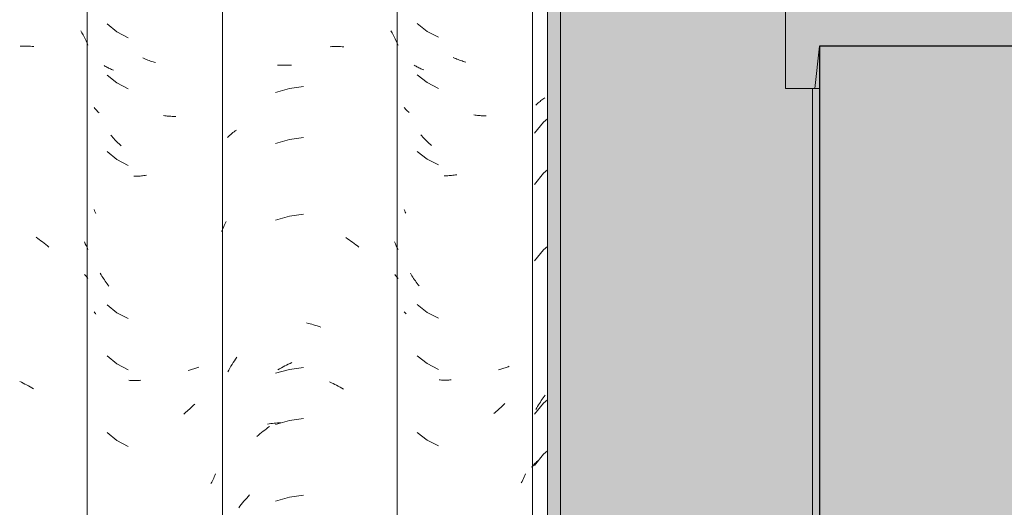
# Model space of a CAD drawing. Header units: metres. Extents: x -27.3 to 21, y -0.3 to 10.3.
# Tile 140 of 237: x 12.4 to 12.981, y 3.378 to 3.666. Entities that reach past the tile are written whole.
import ezdxf

# ---------------------------------------------------------------- set-up
doc = ezdxf.new("R2010")
doc.units = ezdxf.units.M
doc.layers.add('A-DETL', color=7, linetype='Continuous', lineweight=5, true_color=0x00a600)
for name, color, linetype, lineweight in [('A-DETL-GENF', 7, 'Continuous', 5), ('A-GLAZ-CWMG', 7, 'Continuous', 5), ('A-ROOF', 7, 'Continuous', 5), ('A-ROOF-OTLN', 7, 'Continuous', 5), ('A-ROOF-PATT', 7, 'Continuous', 5)]:
    doc.layers.add(name, color=color, linetype=linetype, lineweight=lineweight)

# ---------------------------------------------------------------- blocks, each defined once
blk = doc.blocks.new('FP_93-FACHADA 03')
at = {"layer": 'A-GLAZ-CWMG', "color": 9, "true_color": 0xc0c0c0}
for p, q in [((17.64424, 3.65915), (17.64489, 3.65796)), ((17.64489, 3.65796), (17.64553, 3.65676)), ((17.64553, 3.65676), (17.64615, 3.65554)), ((17.64615, 3.65554), (17.64675, 3.65431)), ((17.60841, 3.64996), (17.60944, 3.65001)), ((17.60944, 3.65001), (17.61047, 3.65003)), ((17.61047, 3.65003), (17.6115, 3.65004)), ((17.6115, 3.65004), (17.61252, 3.65003)), ((17.61252, 3.65003), (17.61353, 3.65)), ((17.61353, 3.65), (17.61454, 3.64995)), ((17.61454, 3.64995), (17.61554, 3.64989)), ((17.61554, 3.64989), (17.61654, 3.64981)), ((17.64675, 3.65431), (17.64733, 3.65308)), ((17.64733, 3.65308), (17.6479, 3.65183)), ((17.6479, 3.65183), (17.64844, 3.65057)), ((17.61779, 3.53725), (17.61877, 3.53659)), ((17.61877, 3.53659), (17.61974, 3.53591)), ((17.61974, 3.53591), (17.62071, 3.53522)), ((17.62071, 3.53522), (17.62167, 3.53451)), ((17.62167, 3.53451), (17.62262, 3.53378)), ((17.62262, 3.53378), (17.62356, 3.53304)), ((17.62356, 3.53304), (17.6245, 3.53228)), ((17.64632, 3.53464), (17.64687, 3.53349)), ((17.64687, 3.53349), (17.64741, 3.53234)), ((17.6245, 3.53228), (17.62542, 3.5315)), ((17.64741, 3.53234), (17.64793, 3.53117)), ((17.64793, 3.53117), (17.64844, 3.53)), ((17.64646, 3.5153), (17.64697, 3.51473)), ((17.64697, 3.51473), (17.64748, 3.51415)), ((17.64748, 3.51415), (17.64797, 3.51355)), ((17.64797, 3.51355), (17.64844, 3.51295)), ((17.60815, 3.45221), (17.60919, 3.45172)), ((17.60919, 3.45172), (17.61022, 3.45121)), ((17.61022, 3.45121), (17.61124, 3.45069)), ((17.61124, 3.45069), (17.61226, 3.45014)), ((17.61226, 3.45014), (17.61328, 3.44958)), ((17.61328, 3.44958), (17.61429, 3.449)), ((17.61429, 3.449), (17.61529, 3.4484)), ((17.61529, 3.4484), (17.61629, 3.44779))]:
    blk.add_line(p, q, dxfattribs=at)
blk = doc.blocks.new('FP_94-FACHADA 03')
at = {"layer": 'A-GLAZ-CWMG', "color": 9, "true_color": 0xc0c0c0}
for p, q in [((17.6597, 3.66316), (17.66557, 3.65853)), ((17.66557, 3.65853), (17.67219, 3.65504)), ((17.65847, 3.63831), (17.65796, 3.63864)), ((17.659, 3.638), (17.65847, 3.63831)), ((17.65953, 3.63769), (17.659, 3.638)), ((17.66007, 3.63739), (17.65953, 3.63769)), ((17.66063, 3.6371), (17.66007, 3.63739)), ((17.68159, 3.64273), (17.68085, 3.64307)), ((17.68234, 3.6424), (17.68159, 3.64273)), ((17.68308, 3.64209), (17.68234, 3.6424)), ((17.68383, 3.6418), (17.68308, 3.64209)), ((17.68458, 3.64151), (17.68383, 3.6418)), ((17.68533, 3.64124), (17.68458, 3.64151)), ((17.68608, 3.64099), (17.68533, 3.64124)), ((17.68683, 3.64075), (17.68608, 3.64099)), ((17.68758, 3.64052), (17.68683, 3.64075)), ((17.68833, 3.6403), (17.68758, 3.64052)), ((17.6597, 3.63301), (17.66557, 3.62838)), ((17.66119, 3.63683), (17.66063, 3.6371)), ((17.66176, 3.63656), (17.66119, 3.63683)), ((17.66234, 3.6363), (17.66176, 3.63656)), ((17.66293, 3.63605), (17.66234, 3.6363)), ((17.66353, 3.63582), (17.66293, 3.63605)), ((17.66557, 3.62838), (17.67219, 3.6249)), ((17.65244, 3.61331), (17.65207, 3.61377)), ((17.65284, 3.61286), (17.65244, 3.61331)), ((17.65324, 3.61242), (17.65284, 3.61286)), ((17.65366, 3.61199), (17.65324, 3.61242)), ((17.65409, 3.61156), (17.65366, 3.61199)), ((17.65453, 3.61115), (17.65409, 3.61156)), ((17.65499, 3.61074), (17.65453, 3.61115)), ((17.69375, 3.60901), (17.69301, 3.60913)), ((17.6945, 3.60891), (17.69375, 3.60901)), ((17.69524, 3.60882), (17.6945, 3.60891)), ((17.69597, 3.60875), (17.69524, 3.60882)), ((17.69671, 3.60869), (17.69597, 3.60875)), ((17.69744, 3.60864), (17.69671, 3.60869)), ((17.69817, 3.6086), (17.69744, 3.60864)), ((17.6989, 3.60858), (17.69817, 3.6086)), ((17.69962, 3.60857), (17.6989, 3.60858)), ((17.70034, 3.60858), (17.69962, 3.60857)), ((17.66247, 3.59685), (17.66189, 3.59753)), ((17.66306, 3.59617), (17.66247, 3.59685)), ((17.66366, 3.59551), (17.66306, 3.59617)), ((17.66427, 3.59486), (17.66366, 3.59551)), ((17.66489, 3.59422), (17.66427, 3.59486)), ((17.66551, 3.59359), (17.66489, 3.59422)), ((17.66614, 3.59297), (17.66551, 3.59359)), ((17.66678, 3.59236), (17.66614, 3.59297)), ((17.66742, 3.59176), (17.66678, 3.59236)), ((17.66808, 3.59118), (17.66742, 3.59176)), ((17.6597, 3.5878), (17.66557, 3.58317)), ((17.66557, 3.58317), (17.67219, 3.57968)), ((17.67848, 3.57337), (17.67775, 3.57333)), ((17.67921, 3.57342), (17.67848, 3.57337)), ((17.67995, 3.57348), (17.67921, 3.57342)), ((17.68069, 3.57356), (17.67995, 3.57348)), ((17.68143, 3.57365), (17.68069, 3.57356)), ((17.68217, 3.57375), (17.68143, 3.57365)), ((17.68292, 3.57387), (17.68217, 3.57375)), ((17.6763, 3.5733), (17.67558, 3.5733)), ((17.67702, 3.57331), (17.6763, 3.5733)), ((17.67775, 3.57333), (17.67702, 3.57331)), ((17.65239, 3.55284), (17.65207, 3.55361)), ((17.65271, 3.55208), (17.65239, 3.55284)), ((17.65305, 3.55132), (17.65271, 3.55208)), ((17.65616, 3.51521), (17.6557, 3.51601)), ((17.65664, 3.51442), (17.65616, 3.51521)), ((17.65713, 3.51364), (17.65664, 3.51442)), ((17.65762, 3.51287), (17.65713, 3.51364)), ((17.65813, 3.5121), (17.65762, 3.51287)), ((17.65865, 3.51135), (17.65813, 3.5121)), ((17.65917, 3.5106), (17.65865, 3.51135)), ((17.65971, 3.50987), (17.65917, 3.5106)), ((17.66026, 3.50914), (17.65971, 3.50987)), ((17.66081, 3.50843), (17.66026, 3.50914)), ((17.65242, 3.49276), (17.65207, 3.49319)), ((17.65279, 3.49234), (17.65242, 3.49276)), ((17.65317, 3.49192), (17.65279, 3.49234)), ((17.6597, 3.49737), (17.66557, 3.49274)), ((17.66557, 3.49274), (17.67219, 3.48926)), ((17.6597, 3.46723), (17.66557, 3.4626)), ((17.66557, 3.4626), (17.67219, 3.45911)), ((17.70829, 3.45885), (17.70763, 3.4587)), ((17.70893, 3.45901), (17.70829, 3.45885)), ((17.70957, 3.45918), (17.70893, 3.45901)), ((17.71021, 3.45937), (17.70957, 3.45918)), ((17.71083, 3.45956), (17.71021, 3.45937)), ((17.71145, 3.45977), (17.71083, 3.45956)), ((17.71206, 3.45999), (17.71145, 3.45977)), ((17.71266, 3.46022), (17.71206, 3.45999)), ((17.71325, 3.46046), (17.71266, 3.46022)), ((17.71384, 3.46072), (17.71325, 3.46046)), ((17.67321, 3.45284), (17.67251, 3.4529)), ((17.67391, 3.45279), (17.67321, 3.45284)), ((17.67462, 3.45276), (17.67391, 3.45279)), ((17.67533, 3.45274), (17.67462, 3.45276)), ((17.67605, 3.45273), (17.67533, 3.45274)), ((17.67677, 3.45273), (17.67605, 3.45273)), ((17.6775, 3.45275), (17.67677, 3.45273)), ((17.67822, 3.45278), (17.6775, 3.45275)), ((17.67895, 3.45283), (17.67822, 3.45278)), ((17.67969, 3.45289), (17.67895, 3.45283)), ((17.70628, 3.43406), (17.7056, 3.43352)), ((17.70695, 3.43462), (17.70628, 3.43406)), ((17.70761, 3.43519), (17.70695, 3.43462)), ((17.70826, 3.43577), (17.70761, 3.43519)), ((17.70891, 3.43636), (17.70826, 3.43577)), ((17.70955, 3.43697), (17.70891, 3.43636)), ((17.71018, 3.43758), (17.70955, 3.43697)), ((17.71081, 3.43821), (17.71018, 3.43758)), ((17.71143, 3.43885), (17.71081, 3.43821)), ((17.7056, 3.43352), (17.70492, 3.43299)), ((17.6597, 3.42202), (17.66557, 3.41739)), ((17.66557, 3.41739), (17.67219, 3.4139)), ((17.72186, 3.39351), (17.72146, 3.39271)), ((17.72226, 3.39432), (17.72186, 3.39351)), ((17.72264, 3.39513), (17.72226, 3.39432)), ((17.72301, 3.39595), (17.72264, 3.39513)), ((17.72337, 3.39678), (17.72301, 3.39595)), ((17.72372, 3.39761), (17.72337, 3.39678)), ((17.72146, 3.39271), (17.72104, 3.39192))]:
    blk.add_line(p, q, dxfattribs=at)
blk = doc.blocks.new('FP_95-FACHADA 03')
at = {"layer": 'A-GLAZ-CWMG', "color": 9, "true_color": 0xc0c0c0}
for p, q in [((17.82724, 3.6591), (17.82789, 3.65792)), ((17.82789, 3.65792), (17.82853, 3.65672)), ((17.82853, 3.65672), (17.82915, 3.65552)), ((17.82915, 3.65552), (17.82975, 3.6543)), ((17.79131, 3.64973), (17.79234, 3.64978)), ((17.79234, 3.64978), (17.79337, 3.64981)), ((17.79337, 3.64981), (17.7944, 3.64982)), ((17.7944, 3.64982), (17.79542, 3.64982)), ((17.79542, 3.64982), (17.79643, 3.6498)), ((17.79643, 3.6498), (17.79745, 3.64976)), ((17.79745, 3.64976), (17.79845, 3.6497)), ((17.79845, 3.6497), (17.79945, 3.64962)), ((17.82975, 3.6543), (17.83033, 3.65307)), ((17.83033, 3.65307), (17.83089, 3.65183)), ((17.83089, 3.65183), (17.83144, 3.65058)), ((17.76029, 3.63877), (17.7613, 3.63883)), ((17.7613, 3.63883), (17.76231, 3.63887)), ((17.76231, 3.63887), (17.76332, 3.63889)), ((17.76332, 3.63889), (17.76435, 3.6389)), ((17.76435, 3.6389), (17.76537, 3.63889)), ((17.76537, 3.63889), (17.7664, 3.63885)), ((17.7664, 3.63885), (17.76744, 3.63881)), ((17.76744, 3.63881), (17.76847, 3.63874)), ((17.77567, 3.62621), (17.76729, 3.62509)), ((17.76729, 3.62509), (17.75915, 3.62279)), ((17.73079, 3.59621), (17.7314, 3.59679)), ((17.7314, 3.59679), (17.73203, 3.59736)), ((17.73203, 3.59736), (17.73267, 3.59793)), ((17.73267, 3.59793), (17.73333, 3.59848)), ((17.73333, 3.59848), (17.73401, 3.59902)), ((17.73401, 3.59902), (17.73469, 3.59954)), ((17.73469, 3.59954), (17.73539, 3.60006)), ((17.73539, 3.60006), (17.73611, 3.60056)), ((17.76729, 3.59494), (17.75915, 3.59265)), ((17.77567, 3.59607), (17.76729, 3.59494)), ((17.77567, 3.55085), (17.76729, 3.54973)), ((17.72891, 3.54426), (17.72947, 3.5454)), ((17.72947, 3.5454), (17.73004, 3.54654)), ((17.76729, 3.54973), (17.75915, 3.54744)), ((17.72734, 3.54077), (17.72785, 3.54194)), ((17.72785, 3.54194), (17.72837, 3.5431)), ((17.72837, 3.5431), (17.72891, 3.54426)), ((17.8007, 3.53708), (17.80168, 3.53642)), ((17.80168, 3.53642), (17.80266, 3.53575)), ((17.80266, 3.53575), (17.80363, 3.53506)), ((17.80363, 3.53506), (17.80459, 3.53436)), ((17.80459, 3.53436), (17.80555, 3.53364)), ((17.80555, 3.53364), (17.80649, 3.5329)), ((17.80649, 3.5329), (17.80743, 3.53214)), ((17.82933, 3.53459), (17.82988, 3.53346)), ((17.82988, 3.53346), (17.83041, 3.53232)), ((17.80743, 3.53214), (17.80836, 3.53137)), ((17.83041, 3.53232), (17.83093, 3.53117)), ((17.83093, 3.53117), (17.83144, 3.53001)), ((17.82947, 3.51526), (17.82998, 3.51469)), ((17.82998, 3.51469), (17.83048, 3.51412)), ((17.83048, 3.51412), (17.83096, 3.51353)), ((17.83096, 3.51353), (17.83144, 3.51294)), ((17.77738, 3.48672), (17.77843, 3.48648)), ((17.77843, 3.48648), (17.77949, 3.48622)), ((17.77949, 3.48622), (17.78055, 3.48594)), ((17.78055, 3.48594), (17.78161, 3.48564)), ((17.78161, 3.48564), (17.78266, 3.48532)), ((17.78266, 3.48532), (17.78372, 3.48498)), ((17.78372, 3.48498), (17.78478, 3.48463)), ((17.78478, 3.48463), (17.78583, 3.48426)), ((17.7335, 3.46223), (17.73418, 3.46331)), ((17.73418, 3.46331), (17.73487, 3.46437)), ((17.73487, 3.46437), (17.73557, 3.46542)), ((17.73557, 3.46542), (17.73629, 3.46646)), ((17.76769, 3.46285), (17.76873, 3.46332)), ((17.73094, 3.45782), (17.73156, 3.45894)), ((17.73156, 3.45894), (17.73219, 3.46005)), ((17.73219, 3.46005), (17.73284, 3.46115)), ((17.73284, 3.46115), (17.7335, 3.46223)), ((17.76729, 3.4593), (17.75915, 3.45701)), ((17.76054, 3.45907), (17.76155, 3.45967)), ((17.76155, 3.45967), (17.76256, 3.46024)), ((17.76256, 3.46024), (17.76358, 3.4608)), ((17.76358, 3.4608), (17.7646, 3.46134)), ((17.7646, 3.46134), (17.76563, 3.46186)), ((17.76563, 3.46186), (17.76666, 3.46237)), ((17.76666, 3.46237), (17.76769, 3.46285)), ((17.77567, 3.46043), (17.76729, 3.4593)), ((17.79105, 3.45198), (17.79208, 3.45149)), ((17.79208, 3.45149), (17.79311, 3.45099)), ((17.79311, 3.45099), (17.79414, 3.45047)), ((17.79414, 3.45047), (17.79516, 3.44993)), ((17.79516, 3.44993), (17.79618, 3.44938)), ((17.79618, 3.44938), (17.79719, 3.4488)), ((17.79719, 3.4488), (17.7982, 3.44821)), ((17.7982, 3.44821), (17.7992, 3.4476)), ((17.76729, 3.42916), (17.75915, 3.42687)), ((17.77567, 3.43028), (17.76729, 3.42916)), ((17.75088, 3.42205), (17.75181, 3.42281)), ((17.75181, 3.42281), (17.75275, 3.42356)), ((17.75275, 3.42356), (17.7537, 3.42429)), ((17.7537, 3.42429), (17.75465, 3.42501)), ((17.75438, 3.42704), (17.75534, 3.4272)), ((17.75465, 3.42501), (17.75562, 3.42571)), ((17.75534, 3.4272), (17.75631, 3.42735)), ((17.75631, 3.42735), (17.75729, 3.42748)), ((17.75729, 3.42748), (17.75827, 3.42759)), ((17.75827, 3.42759), (17.75927, 3.42769)), ((17.75927, 3.42769), (17.76026, 3.42776)), ((17.76026, 3.42776), (17.76127, 3.42782)), ((17.76127, 3.42782), (17.76228, 3.42787)), ((17.74814, 3.41966), (17.74904, 3.42047)), ((17.74904, 3.42047), (17.74995, 3.42127)), ((17.74995, 3.42127), (17.75088, 3.42205)), ((17.74049, 3.38151), (17.7413, 3.38246)), ((17.7413, 3.38246), (17.74211, 3.38339)), ((17.74211, 3.38339), (17.74294, 3.38431)), ((17.74294, 3.38431), (17.74378, 3.38522)), ((17.76729, 3.38394), (17.75915, 3.38165)), ((17.77567, 3.38507), (17.76729, 3.38394)), ((17.7374, 3.37757), (17.73815, 3.37858)), ((17.73815, 3.37858), (17.73892, 3.37957)), ((17.73892, 3.37957), (17.7397, 3.38054)), ((17.7397, 3.38054), (17.74049, 3.38151))]:
    blk.add_line(p, q, dxfattribs=at)
blk = doc.blocks.new('FP_96-FACHADA 03')
at = {"layer": 'A-GLAZ-CWMG', "color": 9, "true_color": 0xc0c0c0}
for p, q in [((17.84273, 3.66332), (17.84863, 3.65873)), ((17.84863, 3.65873), (17.85528, 3.65529)), ((17.8647, 3.64303), (17.86396, 3.64336)), ((17.84149, 3.63847), (17.84097, 3.63879)), ((17.84202, 3.63815), (17.84149, 3.63847)), ((17.84255, 3.63785), (17.84202, 3.63815)), ((17.8431, 3.63756), (17.84255, 3.63785)), ((17.84366, 3.63727), (17.8431, 3.63756)), ((17.84423, 3.637), (17.84366, 3.63727)), ((17.86545, 3.64271), (17.8647, 3.64303)), ((17.86619, 3.6424), (17.86545, 3.64271)), ((17.86694, 3.64211), (17.86619, 3.6424)), ((17.86769, 3.64183), (17.86694, 3.64211)), ((17.86844, 3.64156), (17.86769, 3.64183)), ((17.86919, 3.64131), (17.86844, 3.64156)), ((17.86994, 3.64107), (17.86919, 3.64131)), ((17.8707, 3.64085), (17.86994, 3.64107)), ((17.87145, 3.64063), (17.8707, 3.64085)), ((17.84273, 3.63318), (17.84863, 3.62859)), ((17.8448, 3.63674), (17.84423, 3.637)), ((17.84539, 3.63648), (17.8448, 3.63674)), ((17.84598, 3.63624), (17.84539, 3.63648)), ((17.84658, 3.63601), (17.84598, 3.63624)), ((17.84863, 3.62859), (17.85528, 3.62514)), ((17.83542, 3.61338), (17.83504, 3.61383)), ((17.83581, 3.61294), (17.83542, 3.61338)), ((17.83622, 3.61251), (17.83581, 3.61294)), ((17.83664, 3.61209), (17.83622, 3.61251)), ((17.83707, 3.61167), (17.83664, 3.61209)), ((17.83751, 3.61127), (17.83707, 3.61167)), ((17.83797, 3.61087), (17.83751, 3.61127)), ((17.87687, 3.60937), (17.87612, 3.60948)), ((17.87761, 3.60927), (17.87687, 3.60937)), ((17.87835, 3.60918), (17.87761, 3.60927)), ((17.87909, 3.60911), (17.87835, 3.60918)), ((17.87983, 3.60905), (17.87909, 3.60911)), ((17.88056, 3.60901), (17.87983, 3.60905)), ((17.88129, 3.60898), (17.88056, 3.60901)), ((17.88201, 3.60896), (17.88129, 3.60898)), ((17.88273, 3.60895), (17.88201, 3.60896)), ((17.88345, 3.60896), (17.88273, 3.60895)), ((17.84552, 3.59703), (17.84493, 3.59771)), ((17.84611, 3.59636), (17.84552, 3.59703)), ((17.84672, 3.5957), (17.84611, 3.59636)), ((17.84733, 3.59505), (17.84672, 3.5957)), ((17.84795, 3.59442), (17.84733, 3.59505)), ((17.84857, 3.59379), (17.84795, 3.59442)), ((17.84921, 3.59317), (17.84857, 3.59379)), ((17.84985, 3.59257), (17.84921, 3.59317)), ((17.8505, 3.59198), (17.84985, 3.59257)), ((17.85115, 3.5914), (17.8505, 3.59198)), ((17.84273, 3.58796), (17.84863, 3.58337)), ((17.84863, 3.58337), (17.85528, 3.57993)), ((17.8594, 3.57357), (17.85868, 3.57357)), ((17.86013, 3.57358), (17.8594, 3.57357)), ((17.86085, 3.57361), (17.86013, 3.57358)), ((17.86159, 3.57365), (17.86085, 3.57361)), ((17.86232, 3.5737), (17.86159, 3.57365)), ((17.86306, 3.57377), (17.86232, 3.5737)), ((17.8638, 3.57385), (17.86306, 3.57377)), ((17.86454, 3.57395), (17.8638, 3.57385)), ((17.86528, 3.57405), (17.86454, 3.57395)), ((17.86603, 3.57417), (17.86528, 3.57405)), ((17.83535, 3.55289), (17.83504, 3.55363)), ((17.83567, 3.55216), (17.83535, 3.55289)), ((17.83601, 3.55144), (17.83567, 3.55216)), ((17.83916, 3.51535), (17.83869, 3.51614)), ((17.83964, 3.51456), (17.83916, 3.51535)), ((17.84013, 3.51378), (17.83964, 3.51456)), ((17.84063, 3.51301), (17.84013, 3.51378)), ((17.84114, 3.51225), (17.84063, 3.51301)), ((17.84166, 3.5115), (17.84114, 3.51225)), ((17.8422, 3.51076), (17.84166, 3.5115)), ((17.84274, 3.51003), (17.8422, 3.51076)), ((17.84329, 3.50931), (17.84274, 3.51003)), ((17.84385, 3.5086), (17.84329, 3.50931)), ((17.83539, 3.49284), (17.83504, 3.49326)), ((17.83575, 3.49244), (17.83539, 3.49284)), ((17.83613, 3.49203), (17.83575, 3.49244)), ((17.84273, 3.49753), (17.84863, 3.49295)), ((17.84863, 3.49295), (17.85528, 3.4895)), ((17.84273, 3.46739), (17.84863, 3.4628)), ((17.84863, 3.4628), (17.85528, 3.45936)), ((17.89139, 3.45925), (17.89074, 3.4591)), ((17.89204, 3.45942), (17.89139, 3.45925)), ((17.89268, 3.45959), (17.89204, 3.45942)), ((17.89331, 3.45978), (17.89268, 3.45959)), ((17.89394, 3.45998), (17.89331, 3.45978)), ((17.89455, 3.46019), (17.89394, 3.45998)), ((17.89516, 3.46041), (17.89455, 3.46019)), ((17.89576, 3.46064), (17.89516, 3.46041)), ((17.89635, 3.46088), (17.89576, 3.46064)), ((17.89694, 3.46114), (17.89635, 3.46088)), ((17.8563, 3.45309), (17.8556, 3.45314)), ((17.85701, 3.45305), (17.8563, 3.45309)), ((17.85772, 3.45302), (17.85701, 3.45305)), ((17.85843, 3.453), (17.85772, 3.45302)), ((17.85915, 3.453), (17.85843, 3.453)), ((17.85987, 3.45301), (17.85915, 3.453)), ((17.8606, 3.45303), (17.85987, 3.45301)), ((17.86133, 3.45306), (17.8606, 3.45303)), ((17.86206, 3.45311), (17.86133, 3.45306)), ((17.8628, 3.45317), (17.86206, 3.45311)), ((17.88871, 3.43392), (17.88803, 3.43338)), ((17.88939, 3.43446), (17.88871, 3.43392)), ((17.89005, 3.43502), (17.88939, 3.43446)), ((17.89071, 3.43559), (17.89005, 3.43502)), ((17.89137, 3.43618), (17.89071, 3.43559)), ((17.89202, 3.43677), (17.89137, 3.43618)), ((17.89266, 3.43738), (17.89202, 3.43677)), ((17.89329, 3.43799), (17.89266, 3.43738)), ((17.89391, 3.43862), (17.89329, 3.43799)), ((17.89453, 3.43926), (17.89391, 3.43862)), ((17.84273, 3.42218), (17.84863, 3.41759)), ((17.84863, 3.41759), (17.85528, 3.41414)), ((17.90503, 3.3941), (17.90459, 3.39322)), ((17.90546, 3.39498), (17.90503, 3.3941)), ((17.90587, 3.39587), (17.90546, 3.39498)), ((17.90627, 3.39677), (17.90587, 3.39587)), ((17.90666, 3.39768), (17.90627, 3.39677)), ((17.90459, 3.39322), (17.90414, 3.39235))]:
    blk.add_line(p, q, dxfattribs=at)
blk = doc.blocks.new('FP_97-FACHADA 03')
at = {"layer": 'A-GLAZ-CWMG', "color": 9, "true_color": 0xc0c0c0}
for p, q in [((17.91265, 3.61522), (17.91314, 3.61569)), ((17.91314, 3.61569), (17.91365, 3.61615)), ((17.91365, 3.61615), (17.91416, 3.6166)), ((17.91416, 3.6166), (17.91469, 3.61705)), ((17.91469, 3.61705), (17.91523, 3.61748)), ((17.91523, 3.61748), (17.91578, 3.6179)), ((17.91578, 3.6179), (17.91635, 3.61831)), ((17.91635, 3.61831), (17.91692, 3.61871)), ((17.91692, 3.61871), (17.91751, 3.6191)), ((17.91751, 3.6191), (17.91811, 3.61948)), ((17.91726, 3.60521), (17.91198, 3.59865)), ((17.91956, 3.60717), (17.91726, 3.60521)), ((17.91726, 3.57507), (17.91198, 3.56851)), ((17.91956, 3.57702), (17.91726, 3.57507)), ((17.91726, 3.52985), (17.91198, 3.52329)), ((17.91956, 3.53181), (17.91726, 3.52985)), ((17.91486, 3.4392), (17.9154, 3.44006)), ((17.9154, 3.44006), (17.91596, 3.44091)), ((17.91596, 3.44091), (17.91653, 3.44175)), ((17.91653, 3.44175), (17.91711, 3.44258)), ((17.91711, 3.44258), (17.9177, 3.44339)), ((17.91956, 3.44138), (17.91726, 3.43943)), ((17.9177, 3.44339), (17.9183, 3.4442)), ((17.91726, 3.43943), (17.91198, 3.43286)), ((17.91281, 3.43566), (17.9133, 3.43656)), ((17.9133, 3.43656), (17.91381, 3.43745)), ((17.91381, 3.43745), (17.91432, 3.43833)), ((17.91432, 3.43833), (17.91486, 3.4392)), ((17.91956, 3.41124), (17.91726, 3.40928)), ((17.91726, 3.40928), (17.91198, 3.40272)), ((17.9129, 3.40446), (17.91339, 3.40492)), ((17.91339, 3.40492), (17.91388, 3.40536)), ((17.91026, 3.40155), (17.91067, 3.40206)), ((17.91067, 3.40206), (17.91109, 3.40255)), ((17.91109, 3.40255), (17.91152, 3.40304)), ((17.91152, 3.40304), (17.91197, 3.40352)), ((17.91197, 3.40352), (17.91243, 3.404)), ((17.91243, 3.404), (17.9129, 3.40446))]:
    blk.add_line(p, q, dxfattribs=at)
blk = doc.blocks.new('Rectangular Mullion - Telha Fibrocimento - Ondulada-V85-FACHADA 03')
at = {"layer": 'A-GLAZ-CWMG'}
for p, q in [((17.64793, 2.77941), (17.64793, 4.13466)), ((17.72785, 2.77928), (17.72785, 4.13453)), ((17.83093, 2.77941), (17.83093, 4.13466)), ((17.91077, 2.77941), (17.91077, 4.13466))]:
    blk.add_line(p, q, dxfattribs=at)
for name in ['FP_93-FACHADA 03', 'FP_95-FACHADA 03', 'FP_97-FACHADA 03', 'FP_94-FACHADA 03', 'FP_96-FACHADA 03']:
    blk.add_blockref(name, (0, 0), dxfattribs=at)
blk = doc.blocks.new('RUFO_1_ - RUFO_1_-1923193-FACHADA 03')
at = {"layer": 'A-ROOF-PATT', "true_color": 0xc0c0c0}
blk.add_hatch(color=9, dxfattribs=at).paths.add_polyline_path([(18.07604, 3.625), (18.07741, 3.625), (18.08004, 3.65), (18.41004, 3.65), (18.41267, 3.625), (18.43004, 3.625), (18.43004, 3.67), (18.06004, 3.67), (18.06004, 3.625)])
at = {"layer": 'A-ROOF'}
for p, q in [((18.06004, 3.67), (18.06004, 3.625)), ((18.07741, 3.625), (18.08004, 3.65)), ((18.06004, 3.625), (18.07741, 3.625))]:
    blk.add_line(p, q, dxfattribs=at)

msp = doc.modelspace()

# ---------------------------------------------------------------- hatches: boundary and pattern name
at = {"layer": 'A-DETL-GENF', "true_color": 0xdbcc9e}
h = msp.add_hatch(color=9, dxfattribs=at)
h.paths.add_polyline_path([(13.083, -0.15), (13.20222, -0.15), (13.20222, 3.65), (12.87222, 3.65), (12.87222, -0.15), (13.05722, -0.15)])
h.paths.add_polyline_path([(13.03089, 3.67), (13.20222, 3.67), (13.20222, 4.25), (12.87222, 4.25), (12.87222, 3.67), (13.02722, 3.67)])
at = {"layer": 'A-ROOF-PATT', "true_color": 0x919191}
h = msp.add_hatch(color=252, dxfattribs=at)
h.paths.add_polyline_path([(12.86822, 2.92109), (12.87222, 2.92513), (12.87222, 3.65), (12.86959, 3.625), (12.86822, 3.625), (12.86822, 2.98442)])
h.paths.add_polyline_path([(12.86822, 3.67), (12.87222, 3.67), (12.87222, 4.22788), (12.86822, 4.22371), (12.86822, 3.78319)])
for points in [[(12.71174, 2.86397), (12.71939, 2.87171), (12.71939, 4.17416), (12.71739, 4.17214), (12.71705, 4.14981), (12.71502, 4.14817), (12.71174, 4.14817), (12.71174, 2.8959)], [(12.83648, 2.87171), (12.86822, 2.87171), (12.86822, 3.625), (12.85222, 3.625), (12.85222, 3.67), (12.86822, 3.67), (12.86822, 4.17416), (12.71939, 4.17416), (12.71939, 2.87171)]]:
    msp.add_hatch(color=252, dxfattribs=at).paths.add_polyline_path(points)

# ---------------------------------------------------------------- linework, layer by layer
at = {"layer": 'A-DETL', "color": 7, "lineweight": 15}
for p, q in [((12.85222, 3.67), (12.85222, 3.625)), ((12.87222, 3.65), (12.87222, 2.78647)), ((12.85222, 3.625), (12.87222, 3.625))]:
    msp.add_line(p, q, dxfattribs=at)
at = {"layer": 'A-DETL', "color": 7, "lineweight": 25}
for p, q in [((13.20222, 3.65), (12.87222, 3.65)), ((12.87222, 3.65), (12.87222, 2.77)), ((13.20222, 3.65), (12.87222, 3.65))]:
    msp.add_line(p, q, dxfattribs=at)
at = {"layer": 'A-ROOF-OTLN'}
for p, q in [((12.71939, 4.17446), (12.71939, 2.87171)), ((12.71174, 4.14817), (12.71174, 2.86397)), ((12.86822, 3.625), (12.86822, 2.87171))]:
    msp.add_line(p, q, dxfattribs=at)

# ---------------------------------------------------------------- block references
at = {"layer": 'A-GLAZ-CWMG'}
msp.add_blockref('Rectangular Mullion - Telha Fibrocimento - Ondulada-V85-FACHADA 03', (-5.20782, 0), dxfattribs=at)
at = {"layer": 'A-ROOF'}
msp.add_blockref('RUFO_1_ - RUFO_1_-1923193-FACHADA 03', (-5.20782, 0), dxfattribs=at)

doc.saveas('drawing.dxf')
